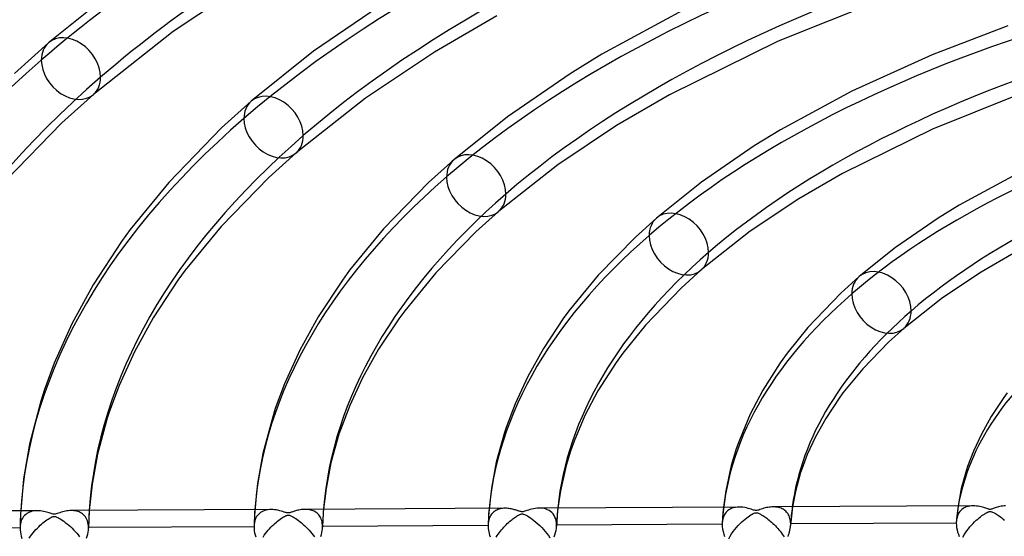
# Model space of a CAD drawing. Header units: millimetres. Extents: x -1077 to 1077, y -1167 to 1197.
# Tile 46 of 81: x -244 to -100, y 796 to 871. Entities that reach past the tile are written whole.
import ezdxf

# ---------------------------------------------------------------- set-up
doc = ezdxf.new("R2010")
doc.units = ezdxf.units.MM
doc.layers.add('HIDDEN', color=7, linetype='Continuous')
doc.layers.add('THICK', color=7, linetype='Continuous')

msp = doc.modelspace()

# ---------------------------------------------------------------- linework, layer by layer
at = {"layer": 'HIDDEN'}
for p, q in [((-243.58, 799.59), (-243.6, 799.19)), ((-242.51, 799.3), (-242.69, 799.19)), ((-242.31, 799.39), (-242.51, 799.3)), ((-242.11, 799.47), (-242.31, 799.39)), ((-241.89, 799.53), (-242.11, 799.47)), ((-241.66, 799.57), (-241.89, 799.53)), ((-241.42, 799.6), (-241.66, 799.57)), ((-241.17, 799.61), (-241.42, 799.6)), ((-236.03, 799.63), (-236.24, 799.63)), ((-235.83, 799.61), (-236.03, 799.63)), ((-235.63, 799.59), (-235.83, 799.61)), ((-235.44, 799.55), (-235.63, 799.59)), ((-235.25, 799.49), (-235.44, 799.55)), ((-235.07, 799.43), (-235.25, 799.49)), ((-234.9, 799.35), (-235.07, 799.43)), ((-234.73, 799.25), (-234.9, 799.35)), ((-233.58, 799.65), (-233.61, 799.22)), ((-209.48, 799.37), (-209.5, 798.97)), ((-209.45, 799.77), (-209.48, 799.37)), ((-208.61, 799.35), (-208.78, 799.22)), ((-208.43, 799.46), (-208.61, 799.35)), ((-208.24, 799.56), (-208.43, 799.46)), ((-208.02, 799.64), (-208.24, 799.56)), ((-207.8, 799.7), (-208.02, 799.64)), ((-207.57, 799.75), (-207.8, 799.7)), ((-207.33, 799.77), (-207.57, 799.75)), ((-207.08, 799.78), (-207.33, 799.77)), ((-201.96, 799.81), (-202.14, 799.81)), ((-201.79, 799.8), (-201.96, 799.81)), ((-201.61, 799.78), (-201.79, 799.8)), ((-201.45, 799.75), (-201.61, 799.78)), ((-201.28, 799.71), (-201.45, 799.75)), ((-201.12, 799.66), (-201.28, 799.71)), ((-200.96, 799.6), (-201.12, 799.66)), ((-200.81, 799.53), (-200.96, 799.6)), ((-200.67, 799.46), (-200.81, 799.53)), ((-200.53, 799.36), (-200.67, 799.46)), ((-200.39, 799.26), (-200.53, 799.36)), ((-199.48, 799.39), (-199.51, 798.95)), ((-199.44, 799.82), (-199.48, 799.39)), ((-175.35, 799.56), (-175.38, 799.16)), ((-175.31, 799.95), (-175.35, 799.56)), ((-174.74, 799.34), (-174.86, 799.22)), ((-174.61, 799.45), (-174.74, 799.34)), ((-174.48, 799.55), (-174.61, 799.45)), ((-174.34, 799.64), (-174.48, 799.55)), ((-174.19, 799.71), (-174.34, 799.64)), ((-174.04, 799.78), (-174.19, 799.71)), ((-173.88, 799.83), (-174.04, 799.78)), ((-173.71, 799.88), (-173.88, 799.83)), ((-173.53, 799.92), (-173.71, 799.88)), ((-173.35, 799.94), (-173.53, 799.92)), ((-173.16, 799.96), (-173.35, 799.94)), ((-172.97, 799.96), (-173.16, 799.96)), ((-167.78, 799.98), (-168.05, 799.99)), ((-167.51, 799.96), (-167.78, 799.98)), ((-167.26, 799.91), (-167.51, 799.96)), ((-167.02, 799.84), (-167.26, 799.91)), ((-166.78, 799.75), (-167.02, 799.84)), ((-166.56, 799.63), (-166.78, 799.75)), ((-166.35, 799.5), (-166.56, 799.63)), ((-166.16, 799.33), (-166.35, 799.5)), ((-165.99, 799.14), (-166.16, 799.33)), ((-165.33, 799.56), (-165.37, 799.12)), ((-165.28, 800), (-165.33, 799.56)), ((-141.23, 799.36), (-141.27, 798.97)), ((-141.2, 799.74), (-141.23, 799.36)), ((-141.16, 800.13), (-141.2, 799.74)), ((-140.74, 799.41), (-140.9, 799.21)), ((-140.57, 799.58), (-140.74, 799.41)), ((-140.37, 799.73), (-140.57, 799.58)), ((-140.16, 799.85), (-140.37, 799.73)), ((-139.93, 799.96), (-140.16, 799.85)), ((-139.68, 800.04), (-139.93, 799.96)), ((-139.42, 800.1), (-139.68, 800.04)), ((-139.15, 800.13), (-139.42, 800.1)), ((-138.86, 800.14), (-139.15, 800.13)), ((-133.75, 800.16), (-133.93, 800.17)), ((-133.58, 800.15), (-133.75, 800.16)), ((-133.41, 800.13), (-133.58, 800.15)), ((-133.24, 800.11), (-133.41, 800.13)), ((-133.08, 800.07), (-133.24, 800.11)), ((-132.92, 800.02), (-133.08, 800.07)), ((-132.76, 799.97), (-132.92, 800.02)), ((-132.61, 799.9), (-132.76, 799.97)), ((-132.47, 799.82), (-132.61, 799.9)), ((-132.33, 799.74), (-132.47, 799.82)), ((-132.2, 799.64), (-132.33, 799.74)), ((-132.08, 799.53), (-132.2, 799.64)), ((-131.96, 799.42), (-132.08, 799.53)), ((-131.85, 799.29), (-131.96, 799.42)), ((-131.15, 799.73), (-131.21, 799.27)), ((-131.09, 800.18), (-131.15, 799.73)), ((-107.06, 799.57), (-107.11, 799.2)), ((-107.02, 799.94), (-107.06, 799.57)), ((-106.97, 800.31), (-107.02, 799.94)), ((-106.84, 799.3), (-106.95, 799.09)), ((-106.71, 799.48), (-106.84, 799.3)), ((-106.57, 799.65), (-106.71, 799.48)), ((-106.41, 799.79), (-106.57, 799.65)), ((-106.24, 799.91), (-106.41, 799.79)), ((-106.06, 800.02), (-106.24, 799.91)), ((-105.88, 800.11), (-106.06, 800.02)), ((-105.67, 800.19), (-105.88, 800.11)), ((-105.46, 800.24), (-105.67, 800.19)), ((-105.24, 800.29), (-105.46, 800.24)), ((-105.01, 800.31), (-105.24, 800.29)), ((-104.77, 800.32), (-105.01, 800.31)), ((-243.66, 797.98), (-243.67, 797.57)), ((-243.64, 798.38), (-243.66, 797.98)), ((-243.62, 798.78), (-243.64, 798.38)), ((-243.6, 799.19), (-243.62, 798.78)), ((-243.57, 797.95), (-243.62, 797.71)), ((-243.49, 798.18), (-243.57, 797.95)), ((-243.39, 798.4), (-243.49, 798.18)), ((-243.28, 798.59), (-243.39, 798.4)), ((-243.15, 798.77), (-243.28, 798.59)), ((-243.01, 798.93), (-243.15, 798.77)), ((-242.85, 799.07), (-243.01, 798.93)), ((-242.69, 799.19), (-242.85, 799.07)), ((-234.57, 799.14), (-234.73, 799.25)), ((-234.42, 799.01), (-234.57, 799.14)), ((-234.28, 798.87), (-234.42, 799.01)), ((-234.15, 798.71), (-234.28, 798.87)), ((-234.04, 798.54), (-234.15, 798.71)), ((-233.94, 798.34), (-234.04, 798.54)), ((-233.85, 798.13), (-233.94, 798.34)), ((-233.78, 797.91), (-233.85, 798.13)), ((-233.74, 797.67), (-233.78, 797.91)), ((-233.67, 797.92), (-233.69, 797.49)), ((-233.65, 798.35), (-233.67, 797.92)), ((-233.63, 798.78), (-233.65, 798.35)), ((-233.61, 799.22), (-233.63, 798.78)), ((-209.54, 798.17), (-209.56, 797.77)), ((-209.52, 797.89), (-209.55, 797.64)), ((-209.52, 798.57), (-209.54, 798.17)), ((-209.5, 798.97), (-209.52, 798.57)), ((-209.46, 798.13), (-209.52, 797.89)), ((-209.39, 798.35), (-209.46, 798.13)), ((-209.3, 798.56), (-209.39, 798.35)), ((-209.19, 798.75), (-209.3, 798.56)), ((-209.07, 798.92), (-209.19, 798.75)), ((-208.93, 799.08), (-209.07, 798.92)), ((-208.78, 799.22), (-208.93, 799.08)), ((-200.27, 799.15), (-200.39, 799.26)), ((-200.15, 799.02), (-200.27, 799.15)), ((-200.04, 798.88), (-200.15, 799.02)), ((-199.94, 798.73), (-200.04, 798.88)), ((-199.85, 798.56), (-199.94, 798.73)), ((-199.77, 798.39), (-199.85, 798.56)), ((-199.71, 798.2), (-199.77, 798.39)), ((-199.66, 797.99), (-199.71, 798.2)), ((-199.62, 797.78), (-199.66, 797.99)), ((-199.56, 798.08), (-199.58, 797.65)), ((-199.53, 798.52), (-199.56, 798.08)), ((-199.51, 798.95), (-199.53, 798.52)), ((-175.44, 797.98), (-175.46, 797.58)), ((-175.42, 798.37), (-175.44, 797.98)), ((-175.41, 798.03), (-175.44, 797.81)), ((-175.4, 798.77), (-175.42, 798.37)), ((-175.37, 798.24), (-175.41, 798.03)), ((-175.38, 799.16), (-175.4, 798.77)), ((-175.31, 798.44), (-175.37, 798.24)), ((-175.24, 798.62), (-175.31, 798.44)), ((-175.16, 798.79), (-175.24, 798.62)), ((-175.07, 798.95), (-175.16, 798.79)), ((-174.97, 799.09), (-175.07, 798.95)), ((-174.86, 799.22), (-174.97, 799.09)), ((-165.84, 798.93), (-165.99, 799.14)), ((-165.71, 798.69), (-165.84, 798.93)), ((-165.61, 798.42), (-165.71, 798.69)), ((-165.54, 798.13), (-165.61, 798.42)), ((-165.49, 797.83), (-165.54, 798.13)), ((-165.44, 798.24), (-165.46, 797.8)), ((-165.41, 798.68), (-165.44, 798.24)), ((-165.37, 799.12), (-165.41, 798.68)), ((-141.32, 798.2), (-141.34, 797.81)), ((-141.31, 798.14), (-141.34, 797.81)), ((-141.3, 798.58), (-141.32, 798.2)), ((-141.25, 798.44), (-141.31, 798.14)), ((-141.27, 798.97), (-141.3, 798.58)), ((-141.16, 798.72), (-141.25, 798.44)), ((-141.04, 798.98), (-141.16, 798.72)), ((-140.9, 799.21), (-141.04, 798.98)), ((-131.75, 799.15), (-131.85, 799.29)), ((-131.66, 799), (-131.75, 799.15)), ((-131.59, 798.84), (-131.66, 799)), ((-131.52, 798.67), (-131.59, 798.84)), ((-131.46, 798.49), (-131.52, 798.67)), ((-131.42, 798.3), (-131.46, 798.49)), ((-131.39, 798.1), (-131.42, 798.3)), ((-131.37, 797.89), (-131.39, 798.1)), ((-131.34, 797.92), (-131.37, 797.47)), ((-131.36, 797.68), (-131.37, 797.89)), ((-131.3, 798.37), (-131.34, 797.92)), ((-131.26, 798.82), (-131.3, 798.37)), ((-131.21, 799.27), (-131.26, 798.82)), ((-107.21, 798.03), (-107.22, 797.99)), ((-107.22, 797.99), (-107.22, 797.94)), ((-107.22, 797.94), (-107.22, 797.9)), ((-107.22, 797.9), (-107.22, 797.85)), ((-107.18, 798.44), (-107.21, 798.07)), ((-107.18, 798.36), (-107.21, 798.07)), ((-107.21, 798.07), (-107.21, 798.03)), ((-107.15, 798.82), (-107.18, 798.44)), ((-107.12, 798.62), (-107.18, 798.36)), ((-107.11, 799.2), (-107.15, 798.82)), ((-107.05, 798.87), (-107.12, 798.62)), ((-106.95, 799.09), (-107.05, 798.87)), ((-243.68, 797.09), (-267.8, 796.97)), ((-243.67, 797.57), (-243.68, 797.17)), ((-243.66, 797.44), (-243.68, 797.17)), ((-243.68, 797.17), (-243.68, 797.16)), ((-243.68, 797.16), (-243.68, 797.14)), ((-243.68, 797.14), (-243.68, 797.13)), ((-243.68, 797.13), (-243.68, 797.12)), ((-243.68, 797.12), (-243.68, 797.11)), ((-243.68, 797.11), (-243.68, 797.09)), ((-243.68, 797.09), (-243.67, 796.8)), ((-243.67, 796.8), (-243.63, 796.5)), ((-243.62, 797.71), (-243.66, 797.44)), ((-243.63, 796.5), (-243.58, 796.2)), ((-233.81, 796.19), (-233.75, 796.49)), ((-233.75, 796.49), (-233.71, 796.78)), ((-233.71, 797.41), (-233.74, 797.67)), ((-233.7, 797.15), (-233.71, 797.41)), ((-233.71, 796.78), (-233.7, 797.06)), ((-233.69, 797.49), (-233.7, 797.06)), ((-209.57, 797.27), (-233.7, 797.15)), ((-233.7, 797.13), (-233.7, 797.15)), ((-233.7, 797.12), (-233.7, 797.13)), ((-233.7, 797.1), (-233.7, 797.12)), ((-233.7, 797.09), (-233.7, 797.1)), ((-233.7, 797.08), (-233.7, 797.09)), ((-233.7, 797.06), (-233.7, 797.08)), ((-209.56, 797.77), (-209.57, 797.37)), ((-209.55, 797.64), (-209.57, 797.37)), ((-209.57, 797.37), (-209.57, 797.36)), ((-209.57, 797.36), (-209.57, 797.34)), ((-209.57, 797.34), (-209.57, 797.32)), ((-209.57, 797.32), (-209.57, 797.31)), ((-209.57, 797.31), (-209.57, 797.29)), ((-209.57, 797.29), (-209.57, 797.27)), ((-209.57, 797.27), (-209.56, 796.99)), ((-209.56, 796.99), (-209.53, 796.7)), ((-209.53, 796.7), (-209.48, 796.4)), ((-199.69, 796.42), (-199.64, 796.69)), ((-199.64, 796.69), (-199.61, 796.95)), ((-199.6, 797.56), (-199.62, 797.78)), ((-199.61, 796.95), (-199.59, 797.21)), ((-199.59, 797.32), (-199.6, 797.56)), ((-199.58, 797.65), (-199.59, 797.21)), ((-175.46, 797.45), (-199.59, 797.32)), ((-199.59, 797.31), (-199.59, 797.32)), ((-199.59, 797.29), (-199.59, 797.31)), ((-199.59, 797.27), (-199.59, 797.29)), ((-199.59, 797.25), (-199.59, 797.27)), ((-199.59, 797.23), (-199.59, 797.25)), ((-199.59, 797.21), (-199.59, 797.23)), ((-175.44, 797.81), (-175.46, 797.58)), ((-175.46, 797.58), (-175.46, 797.56)), ((-175.46, 797.56), (-175.46, 797.54)), ((-175.46, 797.54), (-175.46, 797.52)), ((-175.46, 797.52), (-175.46, 797.5)), ((-175.46, 797.5), (-175.46, 797.47)), ((-175.46, 797.47), (-175.46, 797.45)), ((-175.46, 797.45), (-175.46, 797.23)), ((-175.46, 797.23), (-175.44, 797)), ((-175.44, 797), (-175.41, 796.77)), ((-175.41, 796.77), (-175.36, 796.53)), ((-175.36, 796.53), (-175.31, 796.29)), ((-165.62, 796.41), (-165.55, 796.73)), ((-165.55, 796.73), (-165.51, 797.04)), ((-165.51, 797.04), (-165.48, 797.35)), ((-165.48, 797.5), (-165.49, 797.83)), ((-165.46, 797.8), (-165.48, 797.35)), ((-141.35, 797.63), (-165.48, 797.5)), ((-165.48, 797.48), (-165.48, 797.5)), ((-165.48, 797.45), (-165.48, 797.48)), ((-165.48, 797.43), (-165.48, 797.45)), ((-165.48, 797.4), (-165.48, 797.43)), ((-165.48, 797.38), (-165.48, 797.4)), ((-165.48, 797.35), (-165.48, 797.38)), ((-141.34, 797.75), (-141.35, 797.72)), ((-141.35, 797.72), (-141.35, 797.69)), ((-141.35, 797.69), (-141.35, 797.66)), ((-141.35, 797.66), (-141.35, 797.63)), ((-141.35, 797.63), (-141.33, 797.29)), ((-141.34, 797.81), (-141.34, 797.78)), ((-141.34, 797.78), (-141.34, 797.75)), ((-141.33, 797.29), (-141.29, 796.93)), ((-141.29, 796.93), (-141.22, 796.57)), ((-141.22, 796.57), (-141.12, 796.2)), ((-131.59, 796.3), (-131.52, 796.54)), ((-131.52, 796.54), (-131.46, 796.77)), ((-131.46, 796.77), (-131.42, 797.01)), ((-131.42, 797.01), (-131.39, 797.24)), ((-131.39, 797.24), (-131.37, 797.46)), ((-131.37, 797.46), (-131.36, 797.5)), ((-107.22, 797.81), (-131.36, 797.68)), ((-131.36, 797.65), (-131.36, 797.68)), ((-131.36, 797.61), (-131.36, 797.65)), ((-131.36, 797.57), (-131.36, 797.61)), ((-131.36, 797.54), (-131.36, 797.57)), ((-131.36, 797.5), (-131.36, 797.54)), ((-107.22, 797.85), (-107.22, 797.81)), ((-107.22, 797.81), (-107.21, 797.49)), ((-107.21, 797.49), (-107.17, 797.17)), ((-107.17, 797.17), (-107.11, 796.84)), ((-107.11, 796.84), (-107.03, 796.5)), ((-107.03, 796.5), (-106.92, 796.17)), ((-243.58, 796.2), (-243.51, 795.89)), ((-243.51, 795.89), (-243.42, 795.58)), ((-233.97, 795.59), (-233.88, 795.89)), ((-233.88, 795.89), (-233.81, 796.19)), ((-209.48, 796.4), (-209.41, 796.1)), ((-209.41, 796.1), (-209.33, 795.8)), ((-199.83, 795.87), (-199.75, 796.14)), ((-199.75, 796.14), (-199.69, 796.42)), ((-175.31, 796.29), (-175.24, 796.05)), ((-175.24, 796.05), (-175.16, 795.81)), ((-165.82, 795.78), (-165.71, 796.09)), ((-165.71, 796.09), (-165.62, 796.41)), ((-141.12, 796.2), (-140.99, 795.83)), ((-131.75, 795.83), (-131.66, 796.07)), ((-131.66, 796.07), (-131.59, 796.3)), ((-106.92, 796.17), (-106.8, 795.83))]:
    msp.add_line(p, q, dxfattribs=at)
for centre, major_axis, ratio, start_param, end_param in [((0, 795.88), (-732, 0), 0.5, -3.141592, -0.523599), ((0, 795.88), (-682, 0), 0.5, -3.141592, -0.523599), ((0, 795.87), (277.79, 0), 0.5, 2.101923, 2.617994), ((0, 795.87), (243.69, 0), 0.5, 2.104442, 2.617994), ((0, 795.87), (209.59, 0), 0.5, 2.107781, 2.617994), ((0, 795.87), (175.49, 0), 0.5, 2.112419, 2.617994), ((-236.25, 864.07), (-3.27, 3.77), 0.75, 0.000079, 0.713724), ((0, 795.87), (277.79, 0), 0.5, 2.617994, 3.134064), ((-236.25, 864.07), (-3.27, 3.77), 0.75, 0.713724, 3.141672), ((-206.72, 855.54), (-3.27, 3.77), 0.75, 0.000079, 0.713724), ((0, 795.87), (243.69, 0), 0.5, 2.617994, 3.131545), ((-206.72, 855.54), (-3.27, 3.77), 0.75, 0.713724, 3.141672), ((0, 795.87), (141.39, 0), 0.5, 2.119294, 2.617994), ((-177.19, 847.02), (-3.27, 3.77), 0.75, 0.000079, 0.713724), ((0, 795.87), (209.59, 0), 0.5, 2.617994, 3.128206), ((-177.19, 847.02), (-3.27, 3.77), 0.75, 0.713724, 3.141672), ((-147.66, 838.49), (-3.27, 3.77), 0.75, 0.000079, 0.713724), ((0, 795.87), (175.49, 0), 0.5, 2.617994, 3.123569), ((-147.66, 838.49), (-3.27, 3.77), 0.75, 0.713724, 3.141672), ((-118.13, 829.97), (-3.27, 3.77), 0.75, 0.000079, 0.713724), ((0, 795.87), (141.39, 0), 0.5, 2.617994, 3.116694), ((-118.13, 829.97), (-3.27, 3.77), 0.75, 0.713724, 3.141672), ((0, 795.87), (107.29, 0), 0.5, 2.617994, 3.105445), ((0, 795.87), (-233.71, 0), 0.5, -0.032327, -0.010924), ((0, 795.87), (-199.61, 0), 0.5, -0.039636, -0.014579), ((0, 795.87), (-165.51, 0), 0.5, -0.049982, -0.019742), ((0, 795.87), (-131.41, 0), 0.5, -0.065696, -0.027586)]:
    msp.add_ellipse(centre, major_axis=major_axis, ratio=ratio, start_param=start_param, end_param=end_param, dxfattribs=at)
at = {"layer": 'THICK'}
for p, q in [((-209.84, 877.18), (-221.34, 869.47)), ((-229.18, 876.12), (-239.52, 867.84)), ((-118.33, 874.02), (-133.17, 868.08)), ((-190.29, 873.87), (-200.9, 866.59)), ((-146.49, 872.88), (-158.88, 866.15)), ((-174.21, 871.74), (-183.28, 866.48)), ((-99.71, 870.32), (-110.75, 866.1)), ((-221.34, 869.47), (-232.98, 860.3)), ((-239.52, 867.84), (-244.47, 863.37)), ((-133.17, 868.08), (-149, 860.26)), ((-200.9, 866.59), (-209.99, 859.32)), ((-183.28, 866.48), (-193.31, 859.76)), ((-158.88, 866.15), (-163.49, 863.33)), ((-110.75, 866.1), (-122.46, 860.78)), ((-163.49, 863.33), (-172.63, 857.06)), ((-232.98, 860.3), (-237.57, 856.15)), ((-193.31, 859.76), (-203.45, 851.77)), ((-149, 860.26), (-156.73, 855.79)), ((-122.46, 860.78), (-132.84, 855.15)), ((-98.36, 860.2), (-110.69, 855.26)), ((-209.99, 859.32), (-214.31, 855.41)), ((-172.63, 857.06), (-180.46, 850.79)), ((-237.57, 856.15), (-245.69, 847.8)), ((-214.31, 855.41), (-222.01, 847.48)), ((-156.73, 855.79), (-165.28, 850.05)), ((-110.69, 855.26), (-123.8, 848.78)), ((-132.84, 855.15), (-136.69, 852.79)), ((-136.69, 852.79), (-144.35, 847.53)), ((-203.45, 851.77), (-207.41, 848.2)), ((-180.46, 850.79), (-184.15, 847.46)), ((-165.28, 850.05), (-173.92, 843.25)), ((-207.41, 848.2), (-214.38, 841.04)), ((-123.8, 848.78), (-130.18, 845.09)), ((-98.44, 848.68), (-106.79, 844.14)), ((-222.01, 847.48), (-227.62, 840.6)), ((-184.15, 847.46), (-190.72, 840.7)), ((-144.35, 847.53), (-150.92, 842.27)), ((-130.18, 845.09), (-137.25, 840.35)), ((-106.79, 844.14), (-109.88, 842.25)), ((-173.92, 843.25), (-177.24, 840.26)), ((-214.38, 841.04), (-219.59, 834.67)), ((-150.92, 842.27), (-153.98, 839.51)), ((-109.88, 842.25), (-116.08, 838)), ((-227.62, 840.6), (-228.89, 838.85)), ((-190.72, 840.7), (-195.65, 834.67)), ((-177.24, 840.26), (-183.07, 834.29)), ((-153.98, 839.51), (-159.42, 833.93)), ((-137.25, 840.35), (-144.39, 834.72)), ((-228.89, 838.85), (-233.02, 832.55)), ((-116.08, 838), (-121.39, 833.74)), ((-98.6, 837.3), (-103.62, 834.39)), ((-219.59, 834.67), (-220.66, 833.21)), ((-195.65, 834.67), (-196.69, 833.24)), ((-183.07, 834.29), (-187.61, 828.76)), ((-159.42, 833.93), (-163.68, 828.74)), ((-144.39, 834.72), (-147.32, 832.07)), ((-121.39, 833.74), (-124.06, 831.33)), ((-103.62, 834.39), (-109.22, 830.64)), ((-233.02, 832.55), (-236.12, 826.87)), ((-220.66, 833.21), (-224.27, 827.74)), ((-196.69, 833.24), (-200.21, 827.89)), ((-147.32, 832.07), (-152.51, 826.68)), ((-124.06, 831.33), (-128.84, 826.34)), ((-109.22, 830.64), (-114.86, 826.2)), ((-187.61, 828.76), (-188.46, 827.59)), ((-163.68, 828.74), (-164.5, 827.62)), ((-236.12, 826.87), (-238.69, 821.1)), ((-224.27, 827.74), (-227.01, 822.78)), ((-200.21, 827.89), (-202.9, 823.01)), ((-188.46, 827.59), (-191.42, 823.14)), ((-164.5, 827.62), (-167.39, 823.26)), ((-152.51, 826.68), (-155.81, 822.6)), ((-128.84, 826.34), (-131.87, 822.59)), ((-114.86, 826.2), (-117.04, 824.23)), ((-117.04, 824.23), (-120.86, 820.31)), ((-227.01, 822.78), (-229.23, 817.89)), ((-202.9, 823.01), (-205.11, 818.13)), ((-191.42, 823.14), (-193.76, 818.98)), ((-167.39, 823.26), (-169.67, 819.18)), ((-155.81, 822.6), (-156.81, 821.2)), ((-131.87, 822.59), (-132.87, 821.19)), ((-238.69, 821.1), (-240.12, 817.26)), ((-156.81, 821.2), (-159.46, 817.07)), ((-132.87, 821.19), (-135.42, 817.19)), ((-120.86, 820.31), (-123.75, 816.78)), ((-205.11, 818.13), (-206.48, 814.49)), ((-193.76, 818.98), (-195.63, 814.96)), ((-169.67, 819.18), (-171.52, 815.18)), ((-240.12, 817.26), (-240.65, 815.58)), ((-229.23, 817.89), (-230.64, 814.14)), ((-159.46, 817.07), (-161.34, 813.5)), ((-135.42, 817.19), (-137.26, 813.68)), ((-123.75, 816.78), (-124.31, 816.02)), ((-99.8, 816.79), (-100.3, 816.12)), ((-240.65, 815.58), (-242.28, 809.32)), ((-171.52, 815.18), (-172.82, 811.73)), ((-124.31, 816.02), (-126.26, 813.07)), ((-100.3, 816.12), (-102.13, 813.36)), ((-230.64, 814.14), (-230.97, 813.1)), ((-206.48, 814.49), (-206.85, 813.32)), ((-195.63, 814.96), (-196.99, 811.38)), ((-137.26, 813.68), (-138.83, 809.91)), ((-230.97, 813.1), (-232.39, 807.85)), ((-206.85, 813.32), (-208.28, 807.96)), ((-161.34, 813.5), (-162.93, 809.74)), ((-126.26, 813.07), (-127.76, 810.39)), ((-102.13, 813.36), (-103.57, 810.78)), ((-196.99, 811.38), (-197.2, 810.76)), ((-173.06, 811.01), (-174.26, 806.67)), ((-172.82, 811.73), (-173.06, 811.01)), ((-103.57, 810.78), (-104.73, 808.27)), ((-197.2, 810.76), (-198.36, 806.59)), ((-162.93, 809.74), (-163.45, 808.3)), ((-138.83, 809.91), (-139.29, 808.63)), ((-127.76, 810.39), (-128.95, 807.81)), ((-242.28, 809.32), (-243.15, 804.24)), ((-208.28, 807.96), (-209.06, 803.58)), ((-163.45, 808.3), (-164.08, 806.18)), ((-139.29, 808.63), (-140.01, 806.19)), ((-104.73, 808.27), (-105.57, 806.07)), ((-232.39, 807.85), (-233.18, 803.49)), ((-198.36, 806.59), (-199.08, 802.86)), ((-174.26, 806.67), (-174.97, 802.92)), ((-128.95, 807.81), (-129.75, 805.68)), ((-164.08, 806.18), (-164.92, 802.53)), ((-140.01, 806.19), (-140.82, 802.5)), ((-129.91, 805.18), (-130.67, 802.42)), ((-129.75, 805.68), (-129.91, 805.18)), ((-105.73, 805.58), (-106.49, 802.83)), ((-105.57, 806.07), (-105.73, 805.58)), ((-243.15, 804.24), (-243.58, 799.59)), ((-233.18, 803.49), (-233.58, 799.65)), ((-209.06, 803.58), (-209.45, 799.77)), ((-199.08, 802.86), (-199.44, 799.82)), ((-174.97, 802.92), (-175.31, 799.95)), ((-164.92, 802.53), (-165.28, 800)), ((-140.82, 802.5), (-141.16, 800.13)), ((-130.67, 802.42), (-131.09, 800.18)), ((-106.49, 802.83), (-106.97, 800.31)), ((-241.18, 799.61), (-270.32, 799.45)), ((-240.93, 799.6), (-241.17, 799.61)), ((-240.7, 799.58), (-240.93, 799.6)), ((-240.47, 799.55), (-240.7, 799.58)), ((-240.24, 799.51), (-240.47, 799.55)), ((-240.03, 799.46), (-240.24, 799.51)), ((-239.82, 799.41), (-240.03, 799.46)), ((-239.62, 799.35), (-239.82, 799.41)), ((-239.43, 799.29), (-239.62, 799.35)), ((-237.88, 799.32), (-238.07, 799.26)), ((-237.67, 799.39), (-237.88, 799.32)), ((-237.46, 799.45), (-237.67, 799.39)), ((-237.26, 799.5), (-237.46, 799.45)), ((-237.05, 799.55), (-237.26, 799.5)), ((-236.84, 799.58), (-237.05, 799.55)), ((-236.64, 799.61), (-236.84, 799.58)), ((-236.44, 799.62), (-236.64, 799.61)), ((-236.24, 799.63), (-236.44, 799.62)), ((-207.08, 799.78), (-236.22, 799.63)), ((-206.84, 799.78), (-207.08, 799.78)), ((-206.59, 799.76), (-206.84, 799.78)), ((-206.34, 799.72), (-206.59, 799.76)), ((-206.08, 799.67), (-206.34, 799.72)), ((-205.83, 799.61), (-206.08, 799.67)), ((-205.6, 799.55), (-205.83, 799.61)), ((-205.38, 799.48), (-205.6, 799.55)), ((-205.19, 799.42), (-205.38, 799.48)), ((-205.03, 799.37), (-205.19, 799.42)), ((-204.9, 799.33), (-205.03, 799.37)), ((-204.81, 799.3), (-204.9, 799.33)), ((-204.73, 799.29), (-204.81, 799.3)), ((-204.44, 799.29), (-204.51, 799.28)), ((-204.35, 799.31), (-204.44, 799.29)), ((-204.25, 799.34), (-204.35, 799.31)), ((-204.15, 799.38), (-204.25, 799.34)), ((-204.04, 799.42), (-204.15, 799.38)), ((-203.92, 799.46), (-204.04, 799.42)), ((-203.79, 799.5), (-203.92, 799.46)), ((-203.66, 799.54), (-203.79, 799.5)), ((-203.51, 799.59), (-203.66, 799.54)), ((-203.36, 799.63), (-203.51, 799.59)), ((-203.19, 799.67), (-203.36, 799.63)), ((-203.02, 799.71), (-203.19, 799.67)), ((-202.84, 799.74), (-203.02, 799.71)), ((-202.66, 799.77), (-202.84, 799.74)), ((-202.48, 799.79), (-202.66, 799.77)), ((-202.31, 799.8), (-202.48, 799.79)), ((-202.14, 799.81), (-202.31, 799.8)), ((-172.98, 799.96), (-202.12, 799.81)), ((-172.78, 799.96), (-172.97, 799.96)), ((-172.6, 799.95), (-172.78, 799.96)), ((-172.42, 799.93), (-172.6, 799.95)), ((-172.24, 799.9), (-172.42, 799.93)), ((-172.07, 799.87), (-172.24, 799.9)), ((-171.91, 799.84), (-172.07, 799.87)), ((-171.76, 799.8), (-171.91, 799.84)), ((-171.61, 799.76), (-171.76, 799.8)), ((-171.48, 799.72), (-171.61, 799.76)), ((-171.35, 799.68), (-171.48, 799.72)), ((-171.24, 799.65), (-171.35, 799.68)), ((-171.13, 799.61), (-171.24, 799.65)), ((-171.03, 799.58), (-171.13, 799.61)), ((-170.92, 799.54), (-171.03, 799.58)), ((-170.8, 799.51), (-170.92, 799.54)), ((-170.7, 799.48), (-170.8, 799.51)), ((-170.61, 799.46), (-170.7, 799.48)), ((-170.52, 799.46), (-170.61, 799.46)), ((-170.44, 799.46), (-170.52, 799.46)), ((-170.35, 799.47), (-170.44, 799.46)), ((-170.25, 799.49), (-170.35, 799.47)), ((-170.12, 799.53), (-170.25, 799.49)), ((-169.97, 799.58), (-170.12, 799.53)), ((-169.79, 799.64), (-169.97, 799.58)), ((-169.59, 799.71), (-169.79, 799.64)), ((-169.36, 799.78), (-169.59, 799.71)), ((-169.11, 799.85), (-169.36, 799.78)), ((-168.85, 799.9), (-169.11, 799.85)), ((-168.58, 799.95), (-168.85, 799.9)), ((-168.31, 799.98), (-168.58, 799.95)), ((-168.05, 799.99), (-168.31, 799.98)), ((-138.88, 800.14), (-168.02, 799.99)), ((-138.59, 800.13), (-138.86, 800.14)), ((-138.32, 800.11), (-138.59, 800.13)), ((-138.06, 800.07), (-138.32, 800.11)), ((-137.8, 800.01), (-138.06, 800.07)), ((-137.56, 799.95), (-137.8, 800.01)), ((-137.33, 799.88), (-137.56, 799.95)), ((-137.11, 799.82), (-137.33, 799.88)), ((-136.93, 799.76), (-137.11, 799.82)), ((-136.77, 799.71), (-136.93, 799.76)), ((-136.63, 799.67), (-136.77, 799.71)), ((-136.5, 799.64), (-136.63, 799.67)), ((-136.59, 799.28), (-136.5, 799.31)), ((-136.38, 799.63), (-136.5, 799.64)), ((-136.5, 799.31), (-136.42, 799.32)), ((-136.42, 799.32), (-136.34, 799.32)), ((-136.28, 799.64), (-136.38, 799.63)), ((-136.34, 799.32), (-136.26, 799.3)), ((-136.16, 799.67), (-136.28, 799.64)), ((-136.26, 799.3), (-136.16, 799.28)), ((-136.01, 799.71), (-136.16, 799.67)), ((-135.84, 799.77), (-136.01, 799.71)), ((-135.66, 799.83), (-135.84, 799.77)), ((-135.46, 799.9), (-135.66, 799.83)), ((-135.26, 799.96), (-135.46, 799.9)), ((-135.07, 800.01), (-135.26, 799.96)), ((-134.87, 800.06), (-135.07, 800.01)), ((-134.68, 800.09), (-134.87, 800.06)), ((-134.49, 800.12), (-134.68, 800.09)), ((-134.3, 800.15), (-134.49, 800.12)), ((-134.11, 800.16), (-134.3, 800.15)), ((-133.93, 800.17), (-134.11, 800.16)), ((-104.77, 800.32), (-133.92, 800.17)), ((-104.52, 800.31), (-104.77, 800.32)), ((-104.27, 800.29), (-104.52, 800.31)), ((-104.03, 800.26), (-104.27, 800.29)), ((-103.81, 800.21), (-104.03, 800.26)), ((-103.59, 800.17), (-103.81, 800.21)), ((-103.39, 800.11), (-103.59, 800.17)), ((-103.21, 800.06), (-103.39, 800.11)), ((-103.04, 800.01), (-103.21, 800.06)), ((-102.9, 799.96), (-103.04, 800.01)), ((-102.97, 799.23), (-102.82, 799.31)), ((-102.77, 799.92), (-102.9, 799.96)), ((-102.82, 799.31), (-102.69, 799.38)), ((-102.65, 799.88), (-102.77, 799.92)), ((-102.69, 799.38), (-102.58, 799.43)), ((-102.53, 799.85), (-102.65, 799.88)), ((-102.58, 799.43), (-102.48, 799.46)), ((-102.43, 799.82), (-102.53, 799.85)), ((-102.48, 799.46), (-102.4, 799.49)), ((-102.34, 799.81), (-102.43, 799.82)), ((-102.4, 799.49), (-102.33, 799.5)), ((-102.25, 799.81), (-102.34, 799.81)), ((-102.33, 799.5), (-102.26, 799.5)), ((-102.26, 799.5), (-102.18, 799.49)), ((-102.15, 799.83), (-102.25, 799.81)), ((-102.18, 799.49), (-102.11, 799.47)), ((-102.05, 799.85), (-102.15, 799.83)), ((-102.11, 799.47), (-102.02, 799.44)), ((-101.95, 799.88), (-102.05, 799.85)), ((-102.02, 799.44), (-101.93, 799.4)), ((-101.83, 799.92), (-101.95, 799.88)), ((-101.93, 799.4), (-101.82, 799.36)), ((-101.71, 799.96), (-101.83, 799.92)), ((-101.82, 799.36), (-101.72, 799.31)), ((-101.72, 799.31), (-101.61, 799.25)), ((-101.57, 800.01), (-101.71, 799.96)), ((-101.41, 800.06), (-101.57, 800.01)), ((-101.24, 800.11), (-101.41, 800.06)), ((-101.06, 800.17), (-101.24, 800.11)), ((-100.86, 800.21), (-101.06, 800.17)), ((-100.66, 800.26), (-100.86, 800.21)), ((-100.45, 800.29), (-100.66, 800.26)), ((-100.24, 800.32), (-100.45, 800.29)), ((-100.03, 800.34), (-100.24, 800.32)), ((-240.35, 797.82), (-240.15, 797.98)), ((-240.15, 797.98), (-239.96, 798.12)), ((-239.96, 798.12), (-239.77, 798.26)), ((-239.77, 798.26), (-239.59, 798.38)), ((-239.59, 798.38), (-239.43, 798.48)), ((-239.27, 799.24), (-239.43, 799.29)), ((-239.43, 798.48), (-239.28, 798.57)), ((-239.28, 798.57), (-239.14, 798.64)), ((-239.12, 799.19), (-239.27, 799.24)), ((-239.14, 798.64), (-239.02, 798.7)), ((-238.99, 799.15), (-239.12, 799.19)), ((-239.02, 798.7), (-238.92, 798.74)), ((-238.87, 799.12), (-238.99, 799.15)), ((-238.92, 798.74), (-238.83, 798.76)), ((-238.75, 799.1), (-238.87, 799.12)), ((-238.83, 798.76), (-238.74, 798.78)), ((-238.64, 799.1), (-238.75, 799.1)), ((-238.74, 798.78), (-238.66, 798.78)), ((-238.66, 798.78), (-238.59, 798.77)), ((-238.54, 799.11), (-238.64, 799.1)), ((-238.59, 798.77), (-238.51, 798.76)), ((-238.41, 799.15), (-238.54, 799.11)), ((-238.51, 798.76), (-238.41, 798.73)), ((-238.25, 799.2), (-238.41, 799.15)), ((-238.41, 798.73), (-238.31, 798.69)), ((-238.31, 798.69), (-238.19, 798.63)), ((-238.07, 799.26), (-238.25, 799.2)), ((-238.19, 798.63), (-238.06, 798.56)), ((-238.06, 798.56), (-237.9, 798.47)), ((-237.9, 798.47), (-237.72, 798.36)), ((-237.72, 798.36), (-237.52, 798.23)), ((-237.52, 798.23), (-237.31, 798.09)), ((-237.31, 798.09), (-237.08, 797.91)), ((-237.08, 797.91), (-236.83, 797.72)), ((-206.52, 797.77), (-206.32, 797.94)), ((-206.32, 797.94), (-206.13, 798.1)), ((-206.13, 798.1), (-205.94, 798.24)), ((-205.94, 798.24), (-205.76, 798.38)), ((-205.76, 798.38), (-205.58, 798.5)), ((-205.58, 798.5), (-205.41, 798.61)), ((-205.41, 798.61), (-205.26, 798.7)), ((-205.26, 798.7), (-205.12, 798.78)), ((-205.12, 798.78), (-205, 798.84)), ((-205, 798.84), (-204.89, 798.89)), ((-204.89, 798.89), (-204.79, 798.92)), ((-204.79, 798.92), (-204.71, 798.95)), ((-204.65, 799.28), (-204.73, 799.29)), ((-204.71, 798.95), (-204.63, 798.96)), ((-204.58, 799.28), (-204.65, 799.28)), ((-204.63, 798.96), (-204.56, 798.96)), ((-204.51, 799.28), (-204.58, 799.28)), ((-204.56, 798.96), (-204.48, 798.95)), ((-204.48, 798.95), (-204.4, 798.94)), ((-204.4, 798.94), (-204.32, 798.91)), ((-204.32, 798.91), (-204.22, 798.87)), ((-204.22, 798.87), (-204.11, 798.82)), ((-204.11, 798.82), (-203.99, 798.75)), ((-203.99, 798.75), (-203.84, 798.67)), ((-203.84, 798.67), (-203.68, 798.58)), ((-203.68, 798.58), (-203.5, 798.46)), ((-203.5, 798.46), (-203.3, 798.33)), ((-203.3, 798.33), (-203.09, 798.18)), ((-203.09, 798.18), (-202.87, 798.01)), ((-202.87, 798.01), (-202.64, 797.82)), ((-172.66, 797.73), (-172.49, 797.88)), ((-172.49, 797.88), (-172.33, 798.03)), ((-172.33, 798.03), (-172.16, 798.17)), ((-172.16, 798.17), (-172, 798.29)), ((-172, 798.29), (-171.85, 798.41)), ((-171.85, 798.41), (-171.7, 798.53)), ((-171.7, 798.53), (-171.55, 798.63)), ((-171.55, 798.63), (-171.41, 798.72)), ((-171.41, 798.72), (-171.27, 798.81)), ((-171.27, 798.81), (-171.15, 798.89)), ((-171.15, 798.89), (-171.03, 798.95)), ((-171.03, 798.95), (-170.92, 799.01)), ((-170.92, 799.01), (-170.82, 799.06)), ((-170.82, 799.06), (-170.72, 799.09)), ((-170.72, 799.09), (-170.63, 799.12)), ((-170.63, 799.12), (-170.54, 799.14)), ((-170.54, 799.14), (-170.46, 799.14)), ((-170.46, 799.14), (-170.37, 799.13)), ((-170.37, 799.13), (-170.28, 799.11)), ((-170.28, 799.11), (-170.17, 799.07)), ((-170.17, 799.07), (-170.05, 799.01)), ((-170.05, 799.01), (-169.9, 798.94)), ((-169.9, 798.94), (-169.73, 798.84)), ((-169.73, 798.84), (-169.52, 798.72)), ((-169.52, 798.72), (-169.29, 798.57)), ((-169.29, 798.57), (-169.04, 798.39)), ((-169.04, 798.39), (-168.77, 798.19)), ((-168.77, 798.19), (-168.48, 797.95)), ((-168.48, 797.95), (-168.19, 797.7)), ((-138.74, 797.73), (-138.49, 797.97)), ((-138.49, 797.97), (-138.24, 798.19)), ((-138.24, 798.19), (-138, 798.4)), ((-138, 798.4), (-137.77, 798.58)), ((-137.77, 798.58), (-137.56, 798.74)), ((-137.56, 798.74), (-137.35, 798.88)), ((-137.35, 798.88), (-137.16, 799)), ((-137.16, 799), (-136.99, 799.1)), ((-136.99, 799.1), (-136.84, 799.18)), ((-136.84, 799.18), (-136.7, 799.24)), ((-136.7, 799.24), (-136.59, 799.28)), ((-136.16, 799.28), (-136.06, 799.24)), ((-136.06, 799.24), (-135.95, 799.19)), ((-135.95, 799.19), (-135.85, 799.14)), ((-135.85, 799.14), (-135.75, 799.09)), ((-135.75, 799.09), (-135.65, 799.03)), ((-135.65, 799.03), (-135.54, 798.97)), ((-135.54, 798.97), (-135.41, 798.89)), ((-135.41, 798.89), (-135.28, 798.81)), ((-135.28, 798.81), (-135.14, 798.71)), ((-135.14, 798.71), (-135, 798.61)), ((-135, 798.61), (-134.84, 798.5)), ((-134.84, 798.5), (-134.67, 798.37)), ((-134.67, 798.37), (-134.5, 798.23)), ((-134.5, 798.23), (-134.33, 798.09)), ((-134.33, 798.09), (-134.15, 797.93)), ((-134.15, 797.93), (-133.96, 797.76)), ((-104.77, 797.76), (-104.55, 797.99)), ((-104.55, 797.99), (-104.32, 798.21)), ((-104.32, 798.21), (-104.1, 798.4)), ((-104.1, 798.4), (-103.89, 798.58)), ((-103.89, 798.58), (-103.68, 798.74)), ((-103.68, 798.74), (-103.49, 798.89)), ((-103.49, 798.89), (-103.3, 799.02)), ((-103.3, 799.02), (-103.13, 799.13)), ((-103.13, 799.13), (-102.97, 799.23)), ((-101.61, 799.25), (-101.5, 799.18)), ((-101.5, 799.18), (-101.38, 799.11)), ((-101.38, 799.11), (-101.24, 799.02)), ((-101.24, 799.02), (-101.09, 798.92)), ((-101.09, 798.92), (-100.93, 798.81)), ((-100.93, 798.81), (-100.75, 798.69)), ((-100.75, 798.69), (-100.57, 798.55)), ((-100.57, 798.55), (-100.39, 798.4)), ((-100.39, 798.4), (-100.19, 798.24)), ((-241.76, 796.4), (-241.56, 796.64)), ((-241.56, 796.64), (-241.36, 796.87)), ((-241.36, 796.87), (-241.15, 797.08)), ((-241.15, 797.08), (-240.95, 797.28)), ((-240.95, 797.28), (-240.75, 797.48)), ((-240.75, 797.48), (-240.54, 797.65)), ((-240.54, 797.65), (-240.35, 797.82)), ((-236.83, 797.72), (-236.58, 797.51)), ((-236.58, 797.51), (-236.33, 797.29)), ((-236.33, 797.29), (-236.09, 797.06)), ((-236.09, 797.06), (-235.86, 796.82)), ((-235.86, 796.82), (-235.63, 796.58)), ((-235.63, 796.58), (-235.42, 796.33)), ((-207.89, 796.28), (-207.7, 796.52)), ((-207.7, 796.52), (-207.51, 796.76)), ((-207.51, 796.76), (-207.31, 796.99)), ((-207.31, 796.99), (-207.11, 797.2)), ((-207.11, 797.2), (-206.91, 797.4)), ((-206.91, 797.4), (-206.71, 797.59)), ((-206.71, 797.59), (-206.52, 797.77)), ((-202.64, 797.82), (-202.4, 797.62)), ((-202.4, 797.62), (-202.17, 797.41)), ((-202.17, 797.41), (-201.95, 797.19)), ((-201.95, 797.19), (-201.73, 796.97)), ((-201.73, 796.97), (-201.52, 796.75)), ((-201.52, 796.75), (-201.32, 796.51)), ((-201.32, 796.51), (-201.13, 796.28)), ((-173.82, 796.42), (-173.66, 796.63)), ((-173.66, 796.63), (-173.49, 796.83)), ((-173.49, 796.83), (-173.33, 797.03)), ((-173.33, 797.03), (-173.16, 797.22)), ((-173.16, 797.22), (-172.99, 797.4)), ((-172.99, 797.4), (-172.82, 797.57)), ((-172.82, 797.57), (-172.66, 797.73)), ((-168.19, 797.7), (-167.91, 797.43)), ((-167.91, 797.43), (-167.64, 797.16)), ((-167.64, 797.16), (-167.38, 796.88)), ((-167.38, 796.88), (-167.13, 796.59)), ((-167.13, 796.59), (-166.89, 796.29)), ((-139.97, 796.23), (-139.74, 796.56)), ((-139.74, 796.56), (-139.5, 796.88)), ((-139.5, 796.88), (-139.25, 797.18)), ((-139.25, 797.18), (-138.99, 797.47)), ((-138.99, 797.47), (-138.74, 797.73)), ((-133.96, 797.76), (-133.77, 797.58)), ((-133.77, 797.58), (-133.59, 797.4)), ((-133.59, 797.4), (-133.41, 797.21)), ((-133.41, 797.21), (-133.24, 797.02)), ((-133.24, 797.02), (-133.07, 796.82)), ((-133.07, 796.82), (-132.91, 796.62)), ((-132.91, 796.62), (-132.75, 796.42)), ((-105.87, 796.38), (-105.67, 796.68)), ((-105.67, 796.68), (-105.45, 796.97)), ((-105.45, 796.97), (-105.23, 797.25)), ((-105.23, 797.25), (-105, 797.52)), ((-105, 797.52), (-104.77, 797.76)), ((-242.33, 795.63), (-242.14, 795.9)), ((-242.14, 795.9), (-241.95, 796.15)), ((-241.95, 796.15), (-241.76, 796.4)), ((-235.42, 796.33), (-235.21, 796.08)), ((-235.21, 796.08), (-235.02, 795.82)), ((-208.25, 795.77), (-208.08, 796.03)), ((-208.08, 796.03), (-207.89, 796.28)), ((-201.13, 796.28), (-200.94, 796.04)), ((-200.94, 796.04), (-200.77, 795.79)), ((-174.26, 795.77), (-174.12, 795.99)), ((-174.12, 795.99), (-173.97, 796.21)), ((-173.97, 796.21), (-173.82, 796.42)), ((-166.89, 796.29), (-166.67, 795.98)), ((-166.67, 795.98), (-166.46, 795.67)), ((-140.39, 795.53), (-140.19, 795.89)), ((-140.19, 795.89), (-139.97, 796.23)), ((-132.75, 796.42), (-132.6, 796.21)), ((-132.6, 796.21), (-132.45, 796.01)), ((-132.45, 796.01), (-132.32, 795.8)), ((-106.25, 795.76), (-106.07, 796.08)), ((-106.07, 796.08), (-105.87, 796.38))]:
    msp.add_line(p, q, dxfattribs=at)
for centre, major_axis, ratio, start_param, end_param in [((0, 800.21), (732, 0), 0.5, 0, 2.617994), ((0, 800.21), (-677, 0), 0.5, -3.141592, -0.523599), ((0, 795.87), (-267.81, 0), 0.5, -1.038998, -0.523599), ((0, 795.87), (-233.71, 0), 0.5, -1.036274, -0.523599), ((0, 795.87), (-199.61, 0), 0.5, -1.032618, -0.523599), ((-236.25, 864.07), (-3.27, 3.77), 0.75, -2.427868, 0.000079), ((0, 795.87), (-165.51, 0), 0.5, -1.027455, -0.523599), ((0, 795.87), (-267.81, 0), 0.5, -0.523599, -0.026875), ((-236.25, 864.07), (-3.27, 3.77), 0.75, -3.141514, -2.427868), ((-206.72, 855.54), (-3.27, 3.77), 0.75, -2.427868, 0.000079), ((0, 795.87), (-233.71, 0), 0.5, -0.523599, -0.032327), ((-206.72, 855.54), (-3.27, 3.77), 0.75, -3.141514, -2.427868), ((-177.19, 847.02), (-3.27, 3.77), 0.75, -2.427868, 0.000079), ((0, 795.87), (-131.41, 0), 0.5, -1.019611, -0.523599), ((0, 795.87), (-199.61, 0), 0.5, -0.523599, -0.039636), ((-177.19, 847.02), (-3.27, 3.77), 0.75, -3.141514, -2.427868), ((-147.66, 838.49), (-3.27, 3.77), 0.75, -2.427868, 0.000079), ((0, 795.87), (-165.51, 0), 0.5, -0.523599, -0.049982), ((-147.66, 838.49), (-3.27, 3.77), 0.75, -3.141514, -2.427868), ((-118.13, 829.97), (-3.27, 3.77), 0.75, -2.427868, 0.000079), ((0, 795.87), (-131.41, 0), 0.5, -0.523599, -0.065696), ((-118.13, 829.97), (-3.27, 3.77), 0.75, -3.141514, -2.427868), ((0, 800.21), (732, 0), 0.5, -3.141592, -0.523599), ((0, 800.21), (-677, 0), 0.5, 0, 2.617994)]:
    msp.add_ellipse(centre, major_axis=major_axis, ratio=ratio, start_param=start_param, end_param=end_param, dxfattribs=at)

doc.saveas('drawing.dxf')
